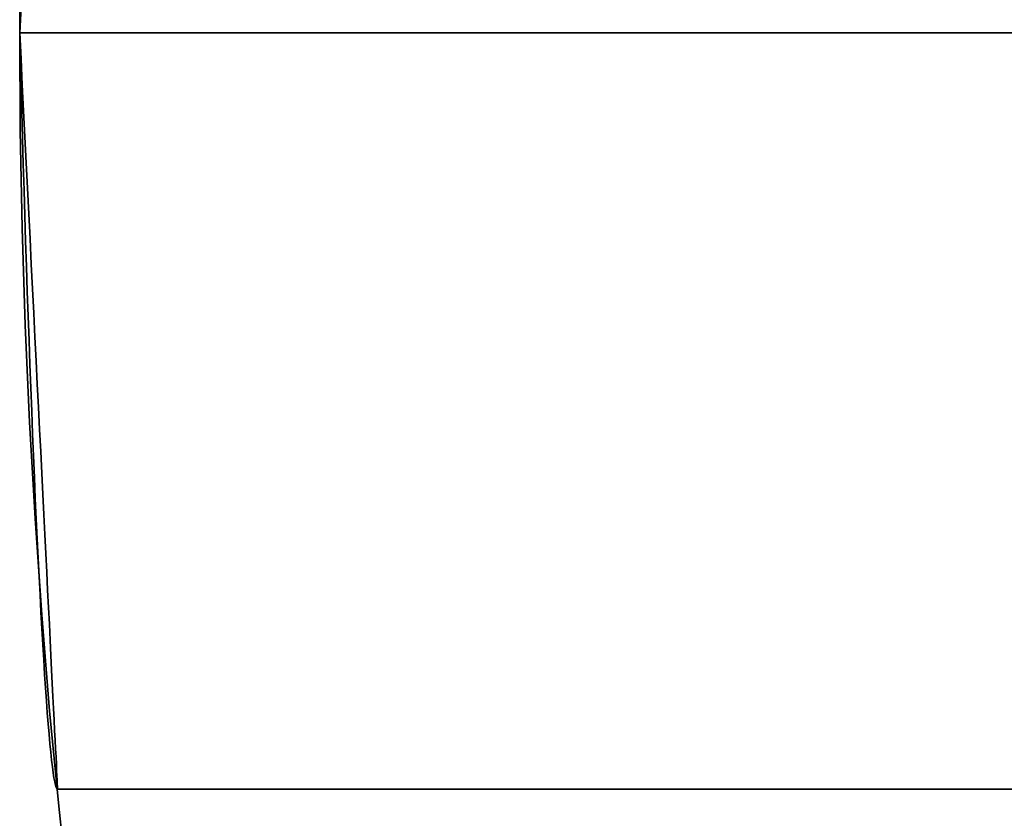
# Model space of a CAD drawing. Extents: x -3378 to 3007, y -425 to 173.
# Tile 3 of 256: x -3377.55 to -3375.6, y -327.56 to -325.98. Entities that reach past the tile are written whole.
import ezdxf

# ---------------------------------------------------------------- set-up
doc = ezdxf.new("R2010")
doc.units = 0
doc.layers.add('PREDEFINITO', color=7, linetype='CONTINUOUS')

msp = doc.modelspace()

# ---------------------------------------------------------------- linework, layer by layer
at = {"layer": 'PREDEFINITO'}
for p, q in [((-3377.5528, -325.949, 2347.0425), (-3377.5541, -326.0013, 2347.0415)), ((-3377.5541, -326.0013, 2350.0415), (-3377.5528, -325.949, 2350.0406)), ((-3377.5528, -325.949, 2570.584), (-3377.5541, -326.0013, 2570.5831)), ((-3377.5541, -326.0013, 2573.5831), (-3377.5528, -325.949, 2573.5821)), ((-3377.5528, -325.949, 2797.1237), (-3377.5541, -326.0013, 2797.1246)), ((-3377.5541, -326.0013, 2794.1246), (-3377.5528, -325.949, 2794.1255)), ((-3377.5541, -326.0013, 2126.5), (-3377.5515, -325.9496, 2126.4992)), ((-3377.5515, -325.9496, 2123.5008), (-3377.5541, -326.0013, 2123.5)), ((-3377.5541, -326.0013, 3017.6661), (-3377.5515, -325.9496, 3017.667)), ((-3377.5515, -325.9496, 3020.6653), (-3377.5541, -326.0013, 3020.6661)), ((-3377.5528, -326.0537, 2126.4991), (-3377.5541, -326.0013, 2126.5)), ((-3377.5541, -326.0013, 2126.5), (-3377.5541, -326.0013, 2126.5)), ((-3377.5541, -326.0013, 2123.5), (-3377.5541, -326.0013, 2123.5)), ((-3377.5541, -326.0013, 2123.5), (-3377.5528, -326.0537, 2123.5009)), ((-3377.5541, -326.0013, 2347.0415), (-3377.5541, -326.0013, 2347.0415)), ((-3377.5541, -326.0013, 2347.0415), (-3377.5515, -326.0531, 2347.0424)), ((-3377.5515, -326.0531, 2350.0407), (-3377.5541, -326.0013, 2350.0415)), ((-3377.5541, -326.0013, 2350.0415), (-3377.5541, -326.0013, 2350.0415)), ((-3377.5541, -326.0013, 2570.5831), (-3377.5541, -326.0013, 2570.5831)), ((-3377.5541, -326.0013, 2570.5831), (-3377.5515, -326.0531, 2570.5839)), ((-3377.5515, -326.0531, 2573.5822), (-3377.5541, -326.0013, 2573.5831)), ((-3377.5541, -326.0013, 2573.5831), (-3377.5541, -326.0013, 2573.5831)), ((-3377.5541, -326.0013, 2797.1246), (-3377.5541, -326.0013, 2797.1246)), ((-3377.5541, -326.0013, 2797.1246), (-3377.5515, -326.0531, 2797.1238)), ((-3377.5515, -326.0531, 2794.1254), (-3377.5541, -326.0013, 2794.1246)), ((-3377.5541, -326.0013, 2794.1246), (-3377.5541, -326.0013, 2794.1246)), ((-3377.5528, -326.0537, 3017.6671), (-3377.5541, -326.0013, 3017.6661)), ((-3377.5541, -326.0013, 3017.6661), (-3377.5541, -326.0013, 3017.6661)), ((-3377.5541, -326.0013, 3020.6661), (-3377.5541, -326.0013, 3020.6661)), ((-3377.5541, -326.0013, 3020.6661), (-3377.5528, -326.0537, 3020.6652)), ((-3377.5541, -326.0013, 1255), (-3347.5541, -326.0013, 1255)), ((-3377.5541, -326.0013, 3155), (-3347.5541, -326.0013, 3155)), ((-3377.5541, -326.0013, 2123.5), (-3362.5541, -326.0013, 2123.5)), ((-3377.5541, -326.0013, 2126.5), (-3362.5541, -326.0013, 2126.5)), ((-3362.5541, -326.0013, 2347.0415), (-3377.5541, -326.0013, 2347.0415)), ((-3362.5541, -326.0013, 2350.0415), (-3377.5541, -326.0013, 2350.0415)), ((-3362.5541, -326.0013, 2570.5831), (-3377.5541, -326.0013, 2570.5831)), ((-3362.5541, -326.0013, 2573.5831), (-3377.5541, -326.0013, 2573.5831)), ((-3362.5541, -326.0013, 2797.1246), (-3377.5541, -326.0013, 2797.1246)), ((-3362.5541, -326.0013, 2794.1246), (-3377.5541, -326.0013, 2794.1246)), ((-3377.5541, -326.0013, 3020.6661), (-3362.5541, -326.0013, 3020.6661)), ((-3377.5541, -326.0013, 3017.6661), (-3362.5541, -326.0013, 3017.6661)), ((-3377.5541, -326.0013, 1255), (-3377.5541, -326.0013, 2123.5)), ((-3377.5541, -326.0013, 2126.5), (-3377.5541, -326.0013, 2347.0415)), ((-3377.5541, -326.0013, 2350.0415), (-3377.5541, -326.0013, 2570.5831)), ((-3377.5541, -326.0013, 2573.5831), (-3377.5541, -326.0013, 2794.1246)), ((-3377.5541, -326.0013, 2797.1246), (-3377.5541, -326.0013, 3017.6661)), ((-3377.5541, -326.0013, 3020.6661), (-3377.5541, -326.0013, 3155)), ((-3377.5541, -326.0013, 1255), (-3377.5541, -326.0013, 1235)), ((-3366.0541, -326.0013, 1255), (-3377.5541, -326.0013, 1255)), ((-3373.5541, -326.0013, 1235), (-3377.5541, -326.0013, 1235)), ((-3377.5541, -326.0013, 3155), (-3377.5541, -326.0013, 3175)), ((-3366.0541, -326.0013, 3155), (-3377.5541, -326.0013, 3155)), ((-3373.5541, -326.0013, 3175), (-3377.5541, -326.0013, 3175)), ((-3377.5514, -326.106, 2126.4963), (-3377.5528, -326.0537, 2126.4991)), ((-3377.5528, -326.0537, 2123.5009), (-3377.5514, -326.106, 2123.5037)), ((-3377.5514, -326.106, 3017.6698), (-3377.5528, -326.0537, 3017.6671)), ((-3377.5528, -326.0537, 3020.6652), (-3377.5514, -326.106, 3020.6625)), ((-3377.5515, -326.0531, 2347.0424), (-3377.5489, -326.1048, 2347.045)), ((-3377.5489, -326.1048, 2350.0381), (-3377.5515, -326.0531, 2350.0407)), ((-3377.5515, -326.0531, 2570.5839), (-3377.5489, -326.1048, 2570.5865)), ((-3377.5489, -326.1048, 2573.5796), (-3377.5515, -326.0531, 2573.5822)), ((-3377.5515, -326.0531, 2797.1238), (-3377.5489, -326.1048, 2797.1212)), ((-3377.5489, -326.1048, 2794.1281), (-3377.5515, -326.0531, 2794.1254)), ((-3377.55, -326.1581, 2126.4918), (-3377.5514, -326.106, 2126.4963)), ((-3377.5514, -326.106, 2123.5037), (-3377.55, -326.1581, 2123.5082)), ((-3377.55, -326.1581, 3017.6744), (-3377.5514, -326.106, 3017.6698)), ((-3377.5514, -326.106, 3020.6625), (-3377.55, -326.1581, 3020.6579)), ((-3377.5489, -326.1048, 2347.045), (-3377.5464, -326.1563, 2347.0494)), ((-3377.5464, -326.1563, 2350.0337), (-3377.5489, -326.1048, 2350.0381)), ((-3377.5489, -326.1048, 2570.5865), (-3377.5464, -326.1563, 2570.5909)), ((-3377.5464, -326.1563, 2573.5752), (-3377.5489, -326.1048, 2573.5796)), ((-3377.5489, -326.1048, 2797.1212), (-3377.5464, -326.1563, 2797.1167)), ((-3377.5464, -326.1563, 2794.1325), (-3377.5489, -326.1048, 2794.1281)), ((-3377.5485, -326.2101, 2126.4854), (-3377.55, -326.1581, 2126.4918)), ((-3377.55, -326.1581, 2123.5082), (-3377.5485, -326.2101, 2123.5146)), ((-3377.5485, -326.2101, 3017.6808), (-3377.55, -326.1581, 3017.6744)), ((-3377.55, -326.1581, 3020.6579), (-3377.5485, -326.2101, 3020.6515)), ((-3377.5464, -326.1563, 2347.0494), (-3377.5438, -326.2077, 2347.0556)), ((-3377.5438, -326.2077, 2350.0275), (-3377.5464, -326.1563, 2350.0337)), ((-3377.5464, -326.1563, 2570.5909), (-3377.5438, -326.2077, 2570.5971)), ((-3377.5438, -326.2077, 2573.569), (-3377.5464, -326.1563, 2573.5752)), ((-3377.5464, -326.1563, 2797.1167), (-3377.5438, -326.2077, 2797.1106)), ((-3377.5438, -326.2077, 2794.1386), (-3377.5464, -326.1563, 2794.1325)), ((-3377.5438, -326.2077, 2347.0556), (-3377.5412, -326.2589, 2347.0635)), ((-3377.5412, -326.2589, 2350.0195), (-3377.5438, -326.2077, 2350.0275)), ((-3377.5438, -326.2077, 2570.5971), (-3377.5412, -326.2589, 2570.6051)), ((-3377.5412, -326.2589, 2573.5611), (-3377.5438, -326.2077, 2573.569)), ((-3377.5438, -326.2077, 2797.1106), (-3377.5412, -326.2589, 2797.1026)), ((-3377.5412, -326.2589, 2794.1466), (-3377.5438, -326.2077, 2794.1386)), ((-3377.547, -326.2618, 2126.4772), (-3377.5485, -326.2101, 2126.4854)), ((-3377.5485, -326.2101, 2123.5146), (-3377.547, -326.2618, 2123.5228)), ((-3377.547, -326.2618, 3017.689), (-3377.5485, -326.2101, 3017.6808)), ((-3377.5485, -326.2101, 3020.6515), (-3377.547, -326.2618, 3020.6433)), ((-3377.5455, -326.3132, 2126.4672), (-3377.547, -326.2618, 2126.4772)), ((-3377.547, -326.2618, 2123.5228), (-3377.5455, -326.3132, 2123.5328)), ((-3377.5455, -326.3132, 3017.6989), (-3377.547, -326.2618, 3017.689)), ((-3377.547, -326.2618, 3020.6433), (-3377.5455, -326.3132, 3020.6333)), ((-3377.5412, -326.2589, 2347.0635), (-3377.5387, -326.3097, 2347.0733)), ((-3377.5387, -326.3097, 2350.0098), (-3377.5412, -326.2589, 2350.0195)), ((-3377.5412, -326.2589, 2570.6051), (-3377.5387, -326.3097, 2570.6148)), ((-3377.5387, -326.3097, 2573.5513), (-3377.5412, -326.2589, 2573.5611)), ((-3377.5412, -326.2589, 2797.1026), (-3377.5387, -326.3097, 2797.0929)), ((-3377.5387, -326.3097, 2794.1563), (-3377.5412, -326.2589, 2794.1466)), ((-3377.5439, -326.3642, 2126.4554), (-3377.5455, -326.3132, 2126.4672)), ((-3377.5455, -326.3132, 2123.5328), (-3377.5439, -326.3642, 2123.5446)), ((-3377.5439, -326.3642, 3017.7107), (-3377.5455, -326.3132, 3017.6989)), ((-3377.5455, -326.3132, 3020.6333), (-3377.5439, -326.3642, 3020.6216)), ((-3377.5387, -326.3097, 2347.0733), (-3377.5361, -326.3602, 2347.0847)), ((-3377.5361, -326.3602, 2349.9983), (-3377.5387, -326.3097, 2350.0098)), ((-3377.5387, -326.3097, 2570.6148), (-3377.5361, -326.3602, 2570.6263)), ((-3377.5361, -326.3602, 2573.5399), (-3377.5387, -326.3097, 2573.5513)), ((-3377.5387, -326.3097, 2797.0929), (-3377.5361, -326.3602, 2797.0814)), ((-3377.5361, -326.3602, 2794.1678), (-3377.5387, -326.3097, 2794.1563)), ((-3377.5423, -326.4148, 2126.4419), (-3377.5439, -326.3642, 2126.4554)), ((-3377.5439, -326.3642, 2123.5446), (-3377.5423, -326.4148, 2123.5581)), ((-3377.5423, -326.4148, 3017.7243), (-3377.5439, -326.3642, 3017.7107)), ((-3377.5439, -326.3642, 3020.6216), (-3377.5423, -326.4148, 3020.608)), ((-3377.5361, -326.3602, 2347.0847), (-3377.5336, -326.4102, 2347.098)), ((-3377.5336, -326.4102, 2349.9851), (-3377.5361, -326.3602, 2349.9983)), ((-3377.5361, -326.3602, 2570.6263), (-3377.5336, -326.4102, 2570.6395)), ((-3377.5336, -326.4102, 2573.5266), (-3377.5361, -326.3602, 2573.5399)), ((-3377.5361, -326.3602, 2797.0814), (-3377.5336, -326.4102, 2797.0682)), ((-3377.5336, -326.4102, 2794.181), (-3377.5361, -326.3602, 2794.1678)), ((-3377.5407, -326.4649, 2126.4265), (-3377.5423, -326.4148, 2126.4419)), ((-3377.5423, -326.4148, 2123.5581), (-3377.5407, -326.4649, 2123.5734)), ((-3377.5407, -326.4649, 3017.7396), (-3377.5423, -326.4148, 3017.7243)), ((-3377.5423, -326.4148, 3020.608), (-3377.5407, -326.4649, 3020.5927)), ((-3377.5336, -326.4102, 2347.098), (-3377.5311, -326.4598, 2347.1129)), ((-3377.5311, -326.4598, 2349.9702), (-3377.5336, -326.4102, 2349.9851)), ((-3377.5336, -326.4102, 2570.6395), (-3377.5311, -326.4598, 2570.6544)), ((-3377.5311, -326.4598, 2573.5117), (-3377.5336, -326.4102, 2573.5266)), ((-3377.5336, -326.4102, 2797.0682), (-3377.5311, -326.4598, 2797.0532)), ((-3377.5311, -326.4598, 2794.196), (-3377.5336, -326.4102, 2794.181)), ((-3377.5311, -326.4598, 2347.1129), (-3377.5287, -326.5088, 2347.1295)), ((-3377.5287, -326.5088, 2349.9535), (-3377.5311, -326.4598, 2349.9702)), ((-3377.5311, -326.4598, 2570.6544), (-3377.5287, -326.5088, 2570.6711)), ((-3377.5287, -326.5088, 2573.4951), (-3377.5311, -326.4598, 2573.5117)), ((-3377.5311, -326.4598, 2797.0532), (-3377.5287, -326.5088, 2797.0366)), ((-3377.5287, -326.5088, 2794.2126), (-3377.5311, -326.4598, 2794.196)), ((-3377.539, -326.5144, 2126.4095), (-3377.5407, -326.4649, 2126.4265)), ((-3377.5407, -326.4649, 2123.5734), (-3377.539, -326.5144, 2123.5905)), ((-3377.539, -326.5144, 3017.7566), (-3377.5407, -326.4649, 3017.7396)), ((-3377.5407, -326.4649, 3020.5927), (-3377.539, -326.5144, 3020.5756)), ((-3377.5373, -326.5633, 2126.3907), (-3377.539, -326.5144, 2126.4095)), ((-3377.539, -326.5144, 2123.5905), (-3377.5373, -326.5633, 2123.6093)), ((-3377.5373, -326.5633, 3017.7754), (-3377.539, -326.5144, 3017.7566)), ((-3377.539, -326.5144, 3020.5756), (-3377.5373, -326.5633, 3020.5569)), ((-3377.5287, -326.5088, 2347.1295), (-3377.5263, -326.5572, 2347.1479)), ((-3377.5263, -326.5572, 2349.9352), (-3377.5287, -326.5088, 2349.9535)), ((-3377.5287, -326.5088, 2570.6711), (-3377.5263, -326.5572, 2570.6894)), ((-3377.5263, -326.5572, 2573.4767), (-3377.5287, -326.5088, 2573.4951)), ((-3377.5287, -326.5088, 2797.0366), (-3377.5263, -326.5572, 2797.0183)), ((-3377.5263, -326.5572, 2794.2309), (-3377.5287, -326.5088, 2794.2126)), ((-3377.5263, -326.5572, 2347.1479), (-3377.5239, -326.605, 2347.1679)), ((-3377.5239, -326.605, 2349.9152), (-3377.5263, -326.5572, 2349.9352)), ((-3377.5263, -326.5572, 2570.6894), (-3377.5239, -326.605, 2570.7094)), ((-3377.5239, -326.605, 2573.4567), (-3377.5263, -326.5572, 2573.4767)), ((-3377.5263, -326.5572, 2797.0183), (-3377.5239, -326.605, 2796.9983)), ((-3377.5239, -326.605, 2794.2509), (-3377.5263, -326.5572, 2794.2309)), ((-3377.5356, -326.6115, 2126.3703), (-3377.5373, -326.5633, 2126.3907)), ((-3377.5373, -326.5633, 2123.6093), (-3377.5356, -326.6115, 2123.6297)), ((-3377.5356, -326.6115, 3017.7959), (-3377.5373, -326.5633, 3017.7754)), ((-3377.5373, -326.5633, 3020.5569), (-3377.5356, -326.6115, 3020.5364)), ((-3377.5339, -326.6589, 2126.3482), (-3377.5356, -326.6115, 2126.3703)), ((-3377.5356, -326.6115, 2123.6297), (-3377.5339, -326.6589, 2123.6518)), ((-3377.5339, -326.6589, 3017.818), (-3377.5356, -326.6115, 3017.7959)), ((-3377.5356, -326.6115, 3020.5364), (-3377.5339, -326.6589, 3020.5143)), ((-3377.5239, -326.605, 2347.1679), (-3377.5215, -326.652, 2347.1895)), ((-3377.5215, -326.652, 2349.8936), (-3377.5239, -326.605, 2349.9152)), ((-3377.5239, -326.605, 2570.7094), (-3377.5215, -326.652, 2570.731)), ((-3377.5215, -326.652, 2573.4351), (-3377.5239, -326.605, 2573.4567)), ((-3377.5239, -326.605, 2796.9983), (-3377.5215, -326.652, 2796.9766)), ((-3377.5215, -326.652, 2794.2726), (-3377.5239, -326.605, 2794.2509)), ((-3377.5215, -326.652, 2347.1895), (-3377.5192, -326.6983, 2347.2127)), ((-3377.5192, -326.6983, 2349.8703), (-3377.5215, -326.652, 2349.8936)), ((-3377.5215, -326.652, 2570.731), (-3377.5192, -326.6983, 2570.7543)), ((-3377.5192, -326.6983, 2573.4119), (-3377.5215, -326.652, 2573.4351)), ((-3377.5215, -326.652, 2796.9766), (-3377.5192, -326.6983, 2796.9534)), ((-3377.5192, -326.6983, 2794.2958), (-3377.5215, -326.652, 2794.2726)), ((-3377.5321, -326.7056, 2126.3244), (-3377.5339, -326.6589, 2126.3482)), ((-3377.5339, -326.6589, 2123.6518), (-3377.5321, -326.7056, 2123.6756)), ((-3377.5321, -326.7056, 3017.8418), (-3377.5339, -326.6589, 3017.818)), ((-3377.5339, -326.6589, 3020.5143), (-3377.5321, -326.7056, 3020.4905)), ((-3377.5303, -326.7513, 2126.299), (-3377.5321, -326.7056, 2126.3244)), ((-3377.5321, -326.7056, 2123.6756), (-3377.5303, -326.7513, 2123.701)), ((-3377.5303, -326.7513, 3017.8671), (-3377.5321, -326.7056, 3017.8418)), ((-3377.5321, -326.7056, 3020.4905), (-3377.5303, -326.7513, 3020.4651)), ((-3377.5192, -326.6983, 2347.2127), (-3377.5169, -326.7437, 2347.2376)), ((-3377.5169, -326.7437, 2349.8455), (-3377.5192, -326.6983, 2349.8703)), ((-3377.5192, -326.6983, 2570.7543), (-3377.5169, -326.7437, 2570.7791)), ((-3377.5169, -326.7437, 2573.387), (-3377.5192, -326.6983, 2573.4119)), ((-3377.5192, -326.6983, 2796.9534), (-3377.5169, -326.7437, 2796.9286)), ((-3377.5169, -326.7437, 2794.3206), (-3377.5192, -326.6983, 2794.2958)), ((-3377.5285, -326.7962, 2126.272), (-3377.5303, -326.7513, 2126.299)), ((-3377.5303, -326.7513, 2123.701), (-3377.5285, -326.7962, 2123.728)), ((-3377.5285, -326.7962, 3017.8941), (-3377.5303, -326.7513, 3017.8671)), ((-3377.5303, -326.7513, 3020.4651), (-3377.5285, -326.7962, 3020.4382)), ((-3377.5169, -326.7437, 2347.2376), (-3377.5147, -326.7882, 2347.264)), ((-3377.5147, -326.7882, 2349.8191), (-3377.5169, -326.7437, 2349.8455)), ((-3377.5169, -326.7437, 2570.7791), (-3377.5147, -326.7882, 2570.8055)), ((-3377.5147, -326.7882, 2573.3606), (-3377.5169, -326.7437, 2573.387)), ((-3377.5169, -326.7437, 2796.9286), (-3377.5147, -326.7882, 2796.9022)), ((-3377.5147, -326.7882, 2794.347), (-3377.5169, -326.7437, 2794.3206)), ((-3377.5147, -326.7882, 2347.264), (-3377.5125, -326.8318, 2347.2919)), ((-3377.5125, -326.8318, 2349.7912), (-3377.5147, -326.7882, 2349.8191)), ((-3377.5147, -326.7882, 2570.8055), (-3377.5125, -326.8318, 2570.8334)), ((-3377.5125, -326.8318, 2573.3327), (-3377.5147, -326.7882, 2573.3606)), ((-3377.5147, -326.7882, 2796.9022), (-3377.5125, -326.8318, 2796.8743)), ((-3377.5125, -326.8318, 2794.375), (-3377.5147, -326.7882, 2794.347)), ((-3377.5267, -326.8401, 2126.2435), (-3377.5285, -326.7962, 2126.272)), ((-3377.5285, -326.7962, 2123.728), (-3377.5267, -326.8401, 2123.7565)), ((-3377.5267, -326.8401, 3017.9226), (-3377.5285, -326.7962, 3017.8941)), ((-3377.5285, -326.7962, 3020.4382), (-3377.5267, -326.8401, 3020.4097)), ((-3377.5125, -326.8318, 2347.2919), (-3377.5104, -326.8745, 2347.3213)), ((-3377.5104, -326.8745, 2349.7618), (-3377.5125, -326.8318, 2349.7912)), ((-3377.5125, -326.8318, 2570.8334), (-3377.5104, -326.8745, 2570.8628)), ((-3377.5104, -326.8745, 2573.3033), (-3377.5125, -326.8318, 2573.3327)), ((-3377.5125, -326.8318, 2796.8743), (-3377.5104, -326.8745, 2796.8449)), ((-3377.5104, -326.8745, 2794.4044), (-3377.5125, -326.8318, 2794.375)), ((-3377.5249, -326.883, 2126.2135), (-3377.5267, -326.8401, 2126.2435)), ((-3377.5267, -326.8401, 2123.7565), (-3377.5249, -326.883, 2123.7865)), ((-3377.5249, -326.883, 3017.9526), (-3377.5267, -326.8401, 3017.9226)), ((-3377.5267, -326.8401, 3020.4097), (-3377.5249, -326.883, 3020.3796)), ((-3377.5231, -326.9248, 2126.182), (-3377.5249, -326.883, 2126.2135)), ((-3377.5249, -326.883, 2123.7865), (-3377.5231, -326.9248, 2123.818)), ((-3377.5231, -326.9248, 3017.9841), (-3377.5249, -326.883, 3017.9526)), ((-3377.5249, -326.883, 3020.3796), (-3377.5231, -326.9248, 3020.3481)), ((-3377.5104, -326.8745, 2347.3213), (-3377.5083, -326.916, 2347.3522)), ((-3377.5083, -326.916, 2349.7309), (-3377.5104, -326.8745, 2349.7618)), ((-3377.5104, -326.8745, 2570.8628), (-3377.5083, -326.916, 2570.8937)), ((-3377.5083, -326.916, 2573.2725), (-3377.5104, -326.8745, 2573.3033)), ((-3377.5104, -326.8745, 2796.8449), (-3377.5083, -326.916, 2796.814)), ((-3377.5083, -326.916, 2794.4352), (-3377.5104, -326.8745, 2794.4044)), ((-3377.5212, -326.9655, 2126.1491), (-3377.5231, -326.9248, 2126.182)), ((-3377.5231, -326.9248, 2123.818), (-3377.5212, -326.9655, 2123.8509)), ((-3377.5212, -326.9655, 3018.0171), (-3377.5231, -326.9248, 3017.9841)), ((-3377.5231, -326.9248, 3020.3481), (-3377.5212, -326.9655, 3020.3152)), ((-3377.5083, -326.916, 2347.3522), (-3377.5062, -326.9565, 2347.3844)), ((-3377.5062, -326.9565, 2349.6986), (-3377.5083, -326.916, 2349.7309)), ((-3377.5083, -326.916, 2570.8937), (-3377.5062, -326.9565, 2570.926)), ((-3377.5062, -326.9565, 2573.2402), (-3377.5083, -326.916, 2573.2725)), ((-3377.5083, -326.916, 2796.814), (-3377.5062, -326.9565, 2796.7817)), ((-3377.5062, -326.9565, 2794.4675), (-3377.5083, -326.916, 2794.4352)), ((-3377.5194, -327.005, 2126.1147), (-3377.5212, -326.9655, 2126.1491)), ((-3377.5212, -326.9655, 2123.8509), (-3377.5194, -327.005, 2123.8853)), ((-3377.5194, -327.005, 3018.0514), (-3377.5212, -326.9655, 3018.0171)), ((-3377.5212, -326.9655, 3020.3152), (-3377.5194, -327.005, 3020.2808)), ((-3377.5062, -326.9565, 2347.3844), (-3377.5043, -326.9959, 2347.4181)), ((-3377.5043, -326.9959, 2349.665), (-3377.5062, -326.9565, 2349.6986)), ((-3377.5062, -326.9565, 2570.926), (-3377.5043, -326.9959, 2570.9596)), ((-3377.5043, -326.9959, 2573.2065), (-3377.5062, -326.9565, 2573.2402)), ((-3377.5062, -326.9565, 2796.7817), (-3377.5043, -326.9959, 2796.748)), ((-3377.5043, -326.9959, 2794.5012), (-3377.5062, -326.9565, 2794.4675)), ((-3377.5175, -327.0433, 2126.079), (-3377.5194, -327.005, 2126.1147)), ((-3377.5194, -327.005, 2123.8853), (-3377.5175, -327.0433, 2123.921)), ((-3377.5175, -327.0433, 3018.0871), (-3377.5194, -327.005, 3018.0514)), ((-3377.5194, -327.005, 3020.2808), (-3377.5175, -327.0433, 3020.2451)), ((-3377.5043, -326.9959, 2347.4181), (-3377.5024, -327.034, 2347.4531)), ((-3377.5024, -327.034, 2349.63), (-3377.5043, -326.9959, 2349.665)), ((-3377.5043, -326.9959, 2570.9596), (-3377.5024, -327.034, 2570.9946)), ((-3377.5024, -327.034, 2573.1715), (-3377.5043, -326.9959, 2573.2065)), ((-3377.5043, -326.9959, 2796.748), (-3377.5024, -327.034, 2796.713)), ((-3377.5024, -327.034, 2794.5362), (-3377.5043, -326.9959, 2794.5012)), ((-3377.5157, -327.0803, 2126.042), (-3377.5175, -327.0433, 2126.079)), ((-3377.5175, -327.0433, 2123.921), (-3377.5157, -327.0803, 2123.958)), ((-3377.5157, -327.0803, 3018.1242), (-3377.5175, -327.0433, 3018.0871)), ((-3377.5175, -327.0433, 3020.2451), (-3377.5157, -327.0803, 3020.2081)), ((-3377.5024, -327.034, 2347.4531), (-3377.5005, -327.071, 2347.4894)), ((-3377.5005, -327.071, 2349.5937), (-3377.5024, -327.034, 2349.63)), ((-3377.5024, -327.034, 2570.9946), (-3377.5005, -327.071, 2571.0309)), ((-3377.5005, -327.071, 2573.1352), (-3377.5024, -327.034, 2573.1715)), ((-3377.5024, -327.034, 2796.713), (-3377.5005, -327.071, 2796.6767)), ((-3377.5005, -327.071, 2794.5725), (-3377.5024, -327.034, 2794.5362)), ((-3377.5138, -327.116, 2126.0037), (-3377.5157, -327.0803, 2126.042)), ((-3377.5157, -327.0803, 2123.958), (-3377.5138, -327.116, 2123.9963)), ((-3377.5138, -327.116, 3018.1624), (-3377.5157, -327.0803, 3018.1242)), ((-3377.5157, -327.0803, 3020.2081), (-3377.5138, -327.116, 3020.1698)), ((-3377.5005, -327.071, 2347.4894), (-3377.4987, -327.1066, 2347.527)), ((-3377.4987, -327.1066, 2349.5561), (-3377.5005, -327.071, 2349.5937)), ((-3377.5005, -327.071, 2571.0309), (-3377.4987, -327.1066, 2571.0685)), ((-3377.4987, -327.1066, 2573.0976), (-3377.5005, -327.071, 2573.1352)), ((-3377.5005, -327.071, 2796.6767), (-3377.4987, -327.1066, 2796.6392)), ((-3377.4987, -327.1066, 2794.61), (-3377.5005, -327.071, 2794.5725)), ((-3377.4987, -327.1066, 2347.527), (-3377.497, -327.141, 2347.5657)), ((-3377.497, -327.141, 2349.5173), (-3377.4987, -327.1066, 2349.5561)), ((-3377.4987, -327.1066, 2571.0685), (-3377.497, -327.141, 2571.1073)), ((-3377.497, -327.141, 2573.0589), (-3377.4987, -327.1066, 2573.0976)), ((-3377.4987, -327.1066, 2796.6392), (-3377.497, -327.141, 2796.6004)), ((-3377.497, -327.141, 2794.6488), (-3377.4987, -327.1066, 2794.61)), ((-3377.512, -327.1504, 2125.9642), (-3377.5138, -327.116, 2126.0037)), ((-3377.5138, -327.116, 2123.9963), (-3377.512, -327.1504, 2124.0358)), ((-3377.512, -327.1504, 3018.2019), (-3377.5138, -327.116, 3018.1624)), ((-3377.5138, -327.116, 3020.1698), (-3377.512, -327.1504, 3020.1303)), ((-3377.497, -327.141, 2347.5657), (-3377.4953, -327.174, 2347.6057)), ((-3377.4953, -327.174, 2349.4774), (-3377.497, -327.141, 2349.5173)), ((-3377.497, -327.141, 2571.1073), (-3377.4953, -327.174, 2571.1472)), ((-3377.4953, -327.174, 2573.0189), (-3377.497, -327.141, 2573.0589)), ((-3377.497, -327.141, 2796.6004), (-3377.4953, -327.174, 2796.5605)), ((-3377.4953, -327.174, 2794.6887), (-3377.497, -327.141, 2794.6488)), ((-3377.5101, -327.1833, 2125.9235), (-3377.512, -327.1504, 2125.9642)), ((-3377.512, -327.1504, 2124.0358), (-3377.5101, -327.1833, 2124.0765)), ((-3377.5101, -327.1833, 3018.2426), (-3377.512, -327.1504, 3018.2019)), ((-3377.512, -327.1504, 3020.1303), (-3377.5101, -327.1833, 3020.0896)), ((-3377.5083, -327.2148, 2125.8817), (-3377.5101, -327.1833, 2125.9235)), ((-3377.5101, -327.1833, 2124.0765), (-3377.5083, -327.2148, 2124.1183)), ((-3377.5083, -327.2148, 3018.2844), (-3377.5101, -327.1833, 3018.2426)), ((-3377.5101, -327.1833, 3020.0896), (-3377.5083, -327.2148, 3020.0478)), ((-3377.4953, -327.174, 2347.6057), (-3377.4938, -327.2056, 2347.6467)), ((-3377.4938, -327.2056, 2349.4363), (-3377.4953, -327.174, 2349.4774)), ((-3377.4953, -327.174, 2571.1472), (-3377.4938, -327.2056, 2571.1883)), ((-3377.4938, -327.2056, 2572.9779), (-3377.4953, -327.174, 2573.0189)), ((-3377.4953, -327.174, 2796.5605), (-3377.4938, -327.2056, 2796.5194)), ((-3377.4938, -327.2056, 2794.7298), (-3377.4953, -327.174, 2794.6887)), ((-3377.5064, -327.2449, 2125.8388), (-3377.5083, -327.2148, 2125.8817)), ((-3377.5083, -327.2148, 2124.1183), (-3377.5064, -327.2449, 2124.1612)), ((-3377.5064, -327.2449, 3018.3273), (-3377.5083, -327.2148, 3018.2844)), ((-3377.5083, -327.2148, 3020.0478), (-3377.5064, -327.2449, 3020.005)), ((-3377.4938, -327.2056, 2347.6467), (-3377.4922, -327.2357, 2347.6888)), ((-3377.4922, -327.2357, 2349.3942), (-3377.4938, -327.2056, 2349.4363)), ((-3377.4938, -327.2056, 2571.1883), (-3377.4922, -327.2357, 2571.2304)), ((-3377.4922, -327.2357, 2572.9358), (-3377.4938, -327.2056, 2572.9779)), ((-3377.4938, -327.2056, 2796.5194), (-3377.4922, -327.2357, 2796.4773)), ((-3377.4922, -327.2357, 2794.7719), (-3377.4938, -327.2056, 2794.7298)), ((-3377.4922, -327.2357, 2347.6888), (-3377.4908, -327.2644, 2347.732)), ((-3377.4908, -327.2644, 2349.3511), (-3377.4922, -327.2357, 2349.3942)), ((-3377.4922, -327.2357, 2571.2304), (-3377.4908, -327.2644, 2571.2735)), ((-3377.4908, -327.2644, 2572.8926), (-3377.4922, -327.2357, 2572.9358)), ((-3377.4922, -327.2357, 2796.4773), (-3377.4908, -327.2644, 2796.4342)), ((-3377.4908, -327.2644, 2794.8151), (-3377.4922, -327.2357, 2794.7719)), ((-3377.5046, -327.2734, 2125.7949), (-3377.5064, -327.2449, 2125.8388)), ((-3377.5064, -327.2449, 2124.1612), (-3377.5046, -327.2734, 2124.2051)), ((-3377.5046, -327.2734, 3018.3712), (-3377.5064, -327.2449, 3018.3273)), ((-3377.5064, -327.2449, 3020.005), (-3377.5046, -327.2734, 3019.961)), ((-3377.5028, -327.3003, 2125.75), (-3377.5046, -327.2734, 2125.7949)), ((-3377.5046, -327.2734, 2124.2051), (-3377.5028, -327.3003, 2124.25)), ((-3377.5028, -327.3003, 3018.4161), (-3377.5046, -327.2734, 3018.3712)), ((-3377.5046, -327.2734, 3019.961), (-3377.5028, -327.3003, 3019.9162)), ((-3377.4908, -327.2644, 2347.732), (-3377.4894, -327.2916, 2347.7761)), ((-3377.4894, -327.2916, 2349.307), (-3377.4908, -327.2644, 2349.3511)), ((-3377.4908, -327.2644, 2571.2735), (-3377.4894, -327.2916, 2571.3176)), ((-3377.4894, -327.2916, 2572.8485), (-3377.4908, -327.2644, 2572.8926)), ((-3377.4908, -327.2644, 2796.4342), (-3377.4894, -327.2916, 2796.3901)), ((-3377.4894, -327.2916, 2794.8592), (-3377.4908, -327.2644, 2794.8151)), ((-3377.501, -327.3257, 2125.7042), (-3377.5028, -327.3003, 2125.75)), ((-3377.5028, -327.3003, 2124.25), (-3377.501, -327.3257, 2124.2958)), ((-3377.501, -327.3257, 3018.4619), (-3377.5028, -327.3003, 3018.4161)), ((-3377.5028, -327.3003, 3019.9162), (-3377.501, -327.3257, 3019.8704)), ((-3377.4894, -327.2916, 2347.7761), (-3377.4882, -327.3172, 2347.8211)), ((-3377.4882, -327.3172, 2349.262), (-3377.4894, -327.2916, 2349.307)), ((-3377.4894, -327.2916, 2571.3176), (-3377.4882, -327.3172, 2571.3626)), ((-3377.4882, -327.3172, 2572.8035), (-3377.4894, -327.2916, 2572.8485)), ((-3377.4894, -327.2916, 2796.3901), (-3377.4882, -327.3172, 2796.345)), ((-3377.4882, -327.3172, 2794.9042), (-3377.4894, -327.2916, 2794.8592)), ((-3377.4882, -327.3172, 2347.8211), (-3377.487, -327.3413, 2347.867)), ((-3377.487, -327.3413, 2349.2161), (-3377.4882, -327.3172, 2349.262)), ((-3377.4882, -327.3172, 2571.3626), (-3377.487, -327.3413, 2571.4085)), ((-3377.487, -327.3413, 2572.7576), (-3377.4882, -327.3172, 2572.8035)), ((-3377.4882, -327.3172, 2796.345), (-3377.487, -327.3413, 2796.2992)), ((-3377.487, -327.3413, 2794.9501), (-3377.4882, -327.3172, 2794.9042)), ((-3377.4993, -327.3495, 2125.6576), (-3377.501, -327.3257, 2125.7042)), ((-3377.501, -327.3257, 2124.2958), (-3377.4993, -327.3495, 2124.3424)), ((-3377.4993, -327.3495, 3018.5085), (-3377.501, -327.3257, 3018.4619)), ((-3377.501, -327.3257, 3019.8704), (-3377.4993, -327.3495, 3019.8237)), ((-3377.4975, -327.3716, 2125.6101), (-3377.4993, -327.3495, 2125.6576)), ((-3377.4993, -327.3495, 2124.3424), (-3377.4975, -327.3716, 2124.3899)), ((-3377.4975, -327.3716, 3018.556), (-3377.4993, -327.3495, 3018.5085)), ((-3377.4993, -327.3495, 3019.8237), (-3377.4975, -327.3716, 3019.7763)), ((-3377.487, -327.3413, 2347.867), (-3377.4858, -327.3638, 2347.9137)), ((-3377.4858, -327.3638, 2349.1694), (-3377.487, -327.3413, 2349.2161)), ((-3377.487, -327.3413, 2571.4085), (-3377.4858, -327.3638, 2571.4552)), ((-3377.4858, -327.3638, 2572.7109), (-3377.487, -327.3413, 2572.7576)), ((-3377.487, -327.3413, 2796.2992), (-3377.4858, -327.3638, 2796.2525)), ((-3377.4858, -327.3638, 2794.9967), (-3377.487, -327.3413, 2794.9501)), ((-3377.4958, -327.3921, 2125.5619), (-3377.4975, -327.3716, 2125.6101)), ((-3377.4975, -327.3716, 2124.3899), (-3377.4958, -327.3921, 2124.4381)), ((-3377.4958, -327.3921, 3018.6042), (-3377.4975, -327.3716, 3018.556)), ((-3377.4975, -327.3716, 3019.7763), (-3377.4958, -327.3921, 3019.7281)), ((-3377.4858, -327.3638, 2347.9137), (-3377.4848, -327.3846, 2347.9611)), ((-3377.4848, -327.3846, 2349.122), (-3377.4858, -327.3638, 2349.1694)), ((-3377.4858, -327.3638, 2571.4552), (-3377.4848, -327.3846, 2571.5026)), ((-3377.4848, -327.3846, 2572.6635), (-3377.4858, -327.3638, 2572.7109)), ((-3377.4858, -327.3638, 2796.2525), (-3377.4848, -327.3846, 2796.205)), ((-3377.4848, -327.3846, 2795.0442), (-3377.4858, -327.3638, 2794.9967)), ((-3377.4941, -327.4108, 2125.5131), (-3377.4958, -327.3921, 2125.5619)), ((-3377.4958, -327.3921, 2124.4381), (-3377.4941, -327.4108, 2124.4869)), ((-3377.4941, -327.4108, 3018.6531), (-3377.4958, -327.3921, 3018.6042)), ((-3377.4958, -327.3921, 3019.7281), (-3377.4941, -327.4108, 3019.6792)), ((-3377.4848, -327.3846, 2347.9611), (-3377.4838, -327.4038, 2348.0092)), ((-3377.4838, -327.4038, 2349.0738), (-3377.4848, -327.3846, 2349.122)), ((-3377.4848, -327.3846, 2571.5026), (-3377.4838, -327.4038, 2571.5508)), ((-3377.4838, -327.4038, 2572.6154), (-3377.4848, -327.3846, 2572.6635)), ((-3377.4848, -327.3846, 2796.205), (-3377.4838, -327.4038, 2796.1569)), ((-3377.4838, -327.4038, 2795.0923), (-3377.4848, -327.3846, 2795.0442)), ((-3377.4924, -327.4279, 2125.4636), (-3377.4941, -327.4108, 2125.5131)), ((-3377.4941, -327.4108, 2124.4869), (-3377.4924, -327.4279, 2124.5364)), ((-3377.4924, -327.4279, 3018.7026), (-3377.4941, -327.4108, 3018.6531)), ((-3377.4941, -327.4108, 3019.6792), (-3377.4924, -327.4279, 3019.6297)), ((-3377.4838, -327.4038, 2348.0092), (-3377.4829, -327.4213, 2348.058)), ((-3377.4829, -327.4213, 2349.0251), (-3377.4838, -327.4038, 2349.0738)), ((-3377.4838, -327.4038, 2571.5508), (-3377.4829, -327.4213, 2571.5995)), ((-3377.4829, -327.4213, 2572.5666), (-3377.4838, -327.4038, 2572.6154)), ((-3377.4838, -327.4038, 2796.1569), (-3377.4829, -327.4213, 2796.1082)), ((-3377.4829, -327.4213, 2795.1411), (-3377.4838, -327.4038, 2795.0923)), ((-3377.4908, -327.4432, 2125.4135), (-3377.4924, -327.4279, 2125.4636)), ((-3377.4924, -327.4279, 2124.5364), (-3377.4908, -327.4432, 2124.5865)), ((-3377.4908, -327.4432, 3018.7526), (-3377.4924, -327.4279, 3018.7026)), ((-3377.4924, -327.4279, 3019.6297), (-3377.4908, -327.4432, 3019.5796)), ((-3377.4829, -327.4213, 2348.058), (-3377.4821, -327.4372, 2348.1073)), ((-3377.4821, -327.4372, 2348.9757), (-3377.4829, -327.4213, 2349.0251)), ((-3377.4829, -327.4213, 2571.5995), (-3377.4821, -327.4372, 2571.6489)), ((-3377.4821, -327.4372, 2572.5173), (-3377.4829, -327.4213, 2572.5666)), ((-3377.4829, -327.4213, 2796.1082), (-3377.4821, -327.4372, 2796.0588)), ((-3377.4821, -327.4372, 2795.1904), (-3377.4829, -327.4213, 2795.1411)), ((-3377.4821, -327.4372, 2348.1073), (-3377.4814, -327.4513, 2348.1572)), ((-3377.4814, -327.4513, 2348.9259), (-3377.4821, -327.4372, 2348.9757)), ((-3377.4821, -327.4372, 2571.6489), (-3377.4814, -327.4513, 2571.6987)), ((-3377.4814, -327.4513, 2572.4674), (-3377.4821, -327.4372, 2572.5173)), ((-3377.4821, -327.4372, 2796.0588), (-3377.4814, -327.4513, 2796.009)), ((-3377.4814, -327.4513, 2795.2402), (-3377.4821, -327.4372, 2795.1904)), ((-3377.4892, -327.4567, 2125.3629), (-3377.4908, -327.4432, 2125.4135)), ((-3377.4908, -327.4432, 2124.5865), (-3377.4892, -327.4567, 2124.6371)), ((-3377.4892, -327.4567, 3018.8032), (-3377.4908, -327.4432, 3018.7526)), ((-3377.4908, -327.4432, 3019.5796), (-3377.4892, -327.4567, 3019.5291)), ((-3377.4876, -327.4685, 2125.3119), (-3377.4892, -327.4567, 2125.3629)), ((-3377.4892, -327.4567, 2124.6371), (-3377.4876, -327.4685, 2124.6881)), ((-3377.4876, -327.4685, 3018.8542), (-3377.4892, -327.4567, 3018.8032)), ((-3377.4892, -327.4567, 3019.5291), (-3377.4876, -327.4685, 3019.478)), ((-3377.4814, -327.4513, 2348.1572), (-3377.4808, -327.4637, 2348.2075)), ((-3377.4808, -327.4637, 2348.8756), (-3377.4814, -327.4513, 2348.9259)), ((-3377.4814, -327.4513, 2571.6987), (-3377.4808, -327.4637, 2571.749)), ((-3377.4808, -327.4637, 2572.4171), (-3377.4814, -327.4513, 2572.4674)), ((-3377.4814, -327.4513, 2796.009), (-3377.4808, -327.4637, 2795.9586)), ((-3377.4808, -327.4637, 2795.2906), (-3377.4814, -327.4513, 2795.2402)), ((-3377.4861, -327.4785, 2125.2605), (-3377.4876, -327.4685, 2125.3119)), ((-3377.4876, -327.4685, 2124.6881), (-3377.4861, -327.4785, 2124.7395)), ((-3377.4861, -327.4785, 3018.9056), (-3377.4876, -327.4685, 3018.8542)), ((-3377.4876, -327.4685, 3019.478), (-3377.4861, -327.4785, 3019.4266)), ((-3377.4808, -327.4637, 2348.2075), (-3377.4803, -327.4743, 2348.2582)), ((-3377.4803, -327.4743, 2348.8249), (-3377.4808, -327.4637, 2348.8756)), ((-3377.4808, -327.4637, 2571.749), (-3377.4803, -327.4743, 2571.7997)), ((-3377.4803, -327.4743, 2572.3664), (-3377.4808, -327.4637, 2572.4171)), ((-3377.4808, -327.4637, 2795.9586), (-3377.4803, -327.4743, 2795.9079)), ((-3377.4803, -327.4743, 2795.3413), (-3377.4808, -327.4637, 2795.2906)), ((-3377.4803, -327.4743, 2348.2582), (-3377.4798, -327.4832, 2348.3093)), ((-3377.4798, -327.4832, 2348.7738), (-3377.4803, -327.4743, 2348.8249)), ((-3377.4803, -327.4743, 2571.7997), (-3377.4798, -327.4832, 2571.8508)), ((-3377.4798, -327.4832, 2572.3153), (-3377.4803, -327.4743, 2572.3664)), ((-3377.4803, -327.4743, 2795.9079), (-3377.4798, -327.4832, 2795.8569)), ((-3377.4798, -327.4832, 2795.3923), (-3377.4803, -327.4743, 2795.3413)), ((-3377.4846, -327.4867, 2125.2088), (-3377.4861, -327.4785, 2125.2605)), ((-3377.4861, -327.4785, 2124.7395), (-3377.4846, -327.4867, 2124.7912)), ((-3377.4846, -327.4867, 3018.9574), (-3377.4861, -327.4785, 3018.9056)), ((-3377.4861, -327.4785, 3019.4266), (-3377.4846, -327.4867, 3019.3749)), ((-3377.4831, -327.4931, 2125.1568), (-3377.4846, -327.4867, 2125.2088)), ((-3377.4846, -327.4867, 2124.7912), (-3377.4831, -327.4931, 2124.8432)), ((-3377.4831, -327.4931, 3019.0093), (-3377.4846, -327.4867, 3018.9574)), ((-3377.4846, -327.4867, 3019.3749), (-3377.4831, -327.4931, 3019.323)), ((-3377.4817, -327.4976, 2125.1047), (-3377.4831, -327.4931, 2125.1568)), ((-3377.4831, -327.4931, 2124.8432), (-3377.4817, -327.4976, 2124.8953)), ((-3377.4817, -327.4976, 3019.0615), (-3377.4831, -327.4931, 3019.0093)), ((-3377.4831, -327.4931, 3019.323), (-3377.4817, -327.4976, 3019.2708)), ((-3377.4798, -327.4832, 2348.3093), (-3377.4795, -327.4904, 2348.3606)), ((-3377.4795, -327.4904, 2348.7225), (-3377.4798, -327.4832, 2348.7738)), ((-3377.4798, -327.4832, 2571.8508), (-3377.4795, -327.4904, 2571.9021)), ((-3377.4795, -327.4904, 2572.264), (-3377.4798, -327.4832, 2572.3153)), ((-3377.4798, -327.4832, 2795.8569), (-3377.4795, -327.4904, 2795.8056)), ((-3377.4795, -327.4904, 2795.4437), (-3377.4798, -327.4832, 2795.3923)), ((-3377.4795, -327.4904, 2348.3606), (-3377.4792, -327.4957, 2348.4121)), ((-3377.4792, -327.4957, 2348.6709), (-3377.4795, -327.4904, 2348.7225)), ((-3377.4795, -327.4904, 2571.9021), (-3377.4792, -327.4957, 2571.9537)), ((-3377.4792, -327.4957, 2572.2125), (-3377.4795, -327.4904, 2572.264)), ((-3377.4795, -327.4904, 2795.8056), (-3377.4792, -327.4957, 2795.754)), ((-3377.4792, -327.4957, 2795.4952), (-3377.4795, -327.4904, 2795.4437)), ((-3377.4792, -327.4957, 2348.4121), (-3377.479, -327.4993, 2348.4638)), ((-3377.479, -327.4993, 2348.6192), (-3377.4792, -327.4957, 2348.6709)), ((-3377.4792, -327.4957, 2571.9537), (-3377.479, -327.4993, 2572.0054)), ((-3377.479, -327.4993, 2572.1608), (-3377.4792, -327.4957, 2572.2125)), ((-3377.4792, -327.4957, 2795.754), (-3377.479, -327.4993, 2795.7023)), ((-3377.479, -327.4993, 2795.5469), (-3377.4792, -327.4957, 2795.4952)), ((-3377.4803, -327.5004, 2125.0524), (-3377.4817, -327.4976, 2125.1047)), ((-3377.4817, -327.4976, 2124.8953), (-3377.4803, -327.5004, 2124.9476)), ((-3377.4803, -327.5004, 3019.1138), (-3377.4817, -327.4976, 3019.0615)), ((-3377.4817, -327.4976, 3019.2708), (-3377.4803, -327.5004, 3019.2185)), ((-3377.4789, -327.5013, 2125), (-3377.4803, -327.5004, 2125.0524)), ((-3377.4803, -327.5004, 2124.9476), (-3377.4789, -327.5013, 2125)), ((-3377.4789, -327.5013, 3019.1661), (-3377.4803, -327.5004, 3019.1138)), ((-3377.4803, -327.5004, 3019.2185), (-3377.4789, -327.5013, 3019.1661)), ((-3377.479, -327.4993, 2348.4638), (-3377.4789, -327.5011, 2348.5156)), ((-3377.4789, -327.5011, 2348.5674), (-3377.479, -327.4993, 2348.6192)), ((-3377.479, -327.4993, 2572.0054), (-3377.4789, -327.5011, 2572.0572)), ((-3377.4789, -327.5011, 2572.109), (-3377.479, -327.4993, 2572.1608)), ((-3377.479, -327.4993, 2795.7023), (-3377.4789, -327.5011, 2795.6505)), ((-3377.4789, -327.5011, 2795.5987), (-3377.479, -327.4993, 2795.5469)), ((-3377.4789, -327.5011, 2348.5156), (-3377.4789, -327.5011, 2348.5674)), ((-3377.4789, -327.5011, 2572.0572), (-3377.4789, -327.5011, 2572.109)), ((-3377.4789, -327.5011, 2795.6505), (-3377.4789, -327.5011, 2795.5987)), ((-3377.4789, -327.5013, 2125), (-3362.5541, -327.5013, 2125)), ((-3377.4789, -327.5013, 3019.1661), (-3362.5541, -327.5013, 3019.1661)), ((-3362.5541, -327.5013, 2348.5415), (-3377.4789, -327.5013, 2348.5415)), ((-3362.5541, -327.5013, 2572.0831), (-3377.4789, -327.5013, 2572.0831)), ((-3362.5541, -327.5013, 2795.6246), (-3377.4789, -327.5013, 2795.6246))]:
    msp.add_line(p, q, dxfattribs=at)
for centre in [(-3362.5541, -326.0013, 1255), (-3362.5541, -326.0013, 3155), (-3362.5541, -326.0013, 2205)]:
    msp.add_circle(centre, 15, dxfattribs=at)
at = {"layer": 'PREDEFINITO', "extrusion": (-1.51582e-14, -1.51582e-14, -1)}
for centre in [(3362.5541, -326.0013, -1255), (3362.5541, -326.0013, -1235), (3362.5541, -326.0013, -1245)]:
    msp.add_circle(centre, 15, dxfattribs=at)
at = {"layer": 'PREDEFINITO', "extrusion": (1.51582e-14, 1.51582e-14, -1)}
for centre in [(3362.5541, -326.0013, -3155), (3362.5541, -326.0013, -3175), (3362.5541, -326.0013, -3165)]:
    msp.add_circle(centre, 15, dxfattribs=at)

doc.saveas('drawing.dxf')
